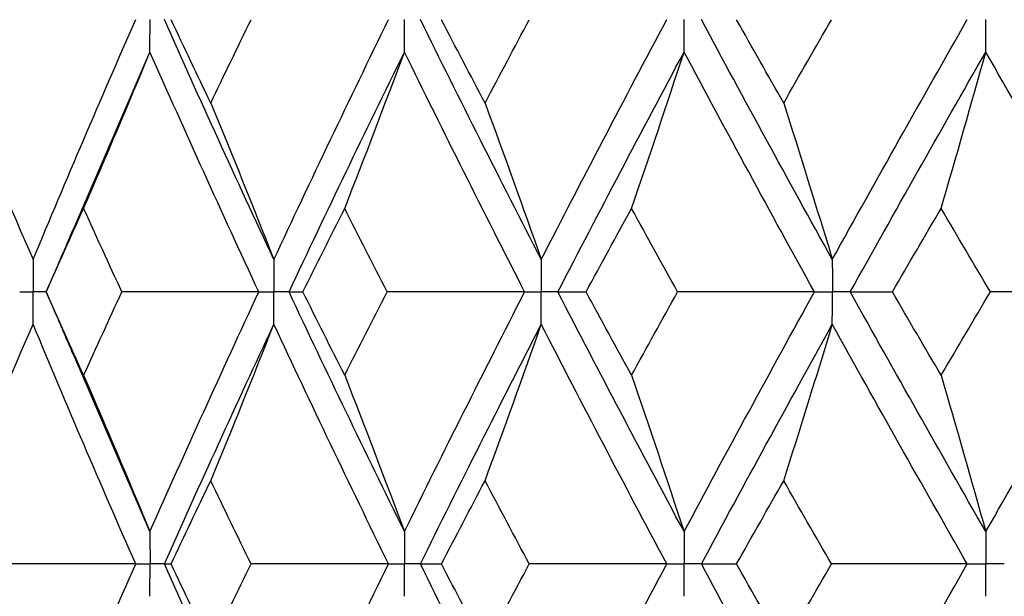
# Paper-space layout '_Left' of a CAD drawing. Header units: millimetres. Extents: x -310 to 25, y -1 to 320.
# Tile 33 of 51: x -15.04 to -9.52, y 53.57 to 56.8. Entities that reach past the tile are written whole.
import ezdxf

# ---------------------------------------------------------------- set-up
doc = ezdxf.new("R2010")
doc.units = ezdxf.units.MM

psp = doc.layouts.new('_Left')

# ---------------------------------------------------------------- linework, layer by layer
at = {"color": 7, "linetype": 'Continuous', "lineweight": 25}
for p, q in [((-14.7369, 55.6177), (-14.3057, 56.6194)), ((-14.8864, 55.2748), (-14.8872, 55.2748)), ((-14.3057, 53.9307), (-14.7373, 54.9329))]:
    psp.add_line(p, q, dxfattribs=at)
for points in [[(-14.9602, 55.4563), (-14.7739, 55.9046), (-14.5822, 56.353), (-14.3856, 56.8008)], [(-13.6119, 55.4563), (-13.8213, 55.9046), (-14.0258, 56.353), (-14.2252, 56.8008)], [(-13.9654, 56.3335), (-14.04, 56.4892), (-14.114, 56.645), (-14.1875, 56.8007)], [(-13.9654, 56.3335), (-13.8907, 56.4892), (-13.8155, 56.645), (-13.7397, 56.8007)], [(-13.6119, 55.4563), (-13.4026, 55.9046), (-13.1884, 56.353), (-12.9697, 56.8008)], [(-12.1145, 55.4563), (-12.3446, 55.9046), (-12.5704, 56.353), (-12.7916, 56.8008)], [(-12.4291, 56.3335), (-12.5111, 56.4892), (-12.5926, 56.645), (-12.6736, 56.8007)], [(-12.4291, 56.3335), (-12.347, 56.4892), (-12.2645, 56.645), (-12.1814, 56.8007)], [(-12.1145, 55.4563), (-11.8844, 55.9046), (-11.6501, 56.353), (-11.4117, 56.8008)], [(-10.4844, 55.4563), (-10.7327, 55.9046), (-10.9773, 56.353), (-11.2178, 56.8008)], [(-10.7566, 56.3335), (-10.8452, 56.4892), (-10.9332, 56.645), (-11.0208, 56.8007)], [(-10.7566, 56.3335), (-10.6681, 56.4892), (-10.5791, 56.645), (-10.4897, 56.8007)], [(-10.4844, 55.4563), (-10.2361, 55.9046), (-9.9841, 56.353), (-9.7287, 56.8008)], [(-14.6771, 55.7425), (-14.5509, 56.033), (-14.4271, 56.3253), (-14.3057, 56.6194)], [(-13.6964, 55.2748), (-13.9044, 55.7232), (-14.1076, 56.1716), (-14.3057, 56.6194)], [(-13.5269, 55.2748), (-13.3163, 55.7232), (-13.1008, 56.1716), (-12.8809, 56.6194)], [(-13.2153, 55.7425), (-13.1017, 56.033), (-12.9902, 56.3253), (-12.8809, 56.6194)], [(-12.2074, 55.2748), (-12.4363, 55.7232), (-12.661, 56.1716), (-12.8809, 56.6194)], [(-12.0212, 55.2748), (-11.7899, 55.7232), (-11.5544, 56.1716), (-11.315, 56.6194)], [(-11.6088, 55.7425), (-11.5089, 56.033), (-11.411, 56.3253), (-11.315, 56.6194)], [(-10.5847, 55.2748), (-10.832, 55.7232), (-11.0755, 56.1716), (-11.315, 56.6194)], [(-10.3837, 55.2748), (-10.1344, 55.7232), (-9.8814, 56.1716), (-9.6251, 56.6194)], [(-9.875, 55.7425), (-9.7901, 56.033), (-9.7068, 56.3253), (-9.6251, 56.6194)], [(-8.846, 55.2748), (-9.109, 55.7232), (-9.3688, 56.1716), (-9.6251, 56.6194)], [(-15.3486, 56.3335), (-15.2166, 56.0429), (-15.0871, 55.7505), (-14.9602, 55.4563)], [(-13.9654, 56.3335), (-13.8452, 56.0429), (-13.7274, 55.7505), (-13.6119, 55.4563)], [(-12.4291, 56.3335), (-12.3222, 56.0429), (-12.2173, 55.7505), (-12.1145, 55.4563)], [(-10.7566, 56.3335), (-10.6641, 56.0429), (-10.5734, 55.7505), (-10.4844, 55.4563)], [(-14.8872, 55.2748), (-14.8178, 55.4307), (-14.7478, 55.5866), (-14.6771, 55.7425)], [(-14.4632, 55.2748), (-14.5351, 55.4307), (-14.6064, 55.5866), (-14.6771, 55.7425)], [(-13.4491, 55.2748), (-13.3717, 55.4307), (-13.2938, 55.5866), (-13.2153, 55.7425)], [(-12.9782, 55.2748), (-13.0578, 55.4307), (-13.1368, 55.5866), (-13.2153, 55.7425)], [(-11.8636, 55.2748), (-11.7792, 55.4307), (-11.6942, 55.5866), (-11.6088, 55.7425)], [(-11.3509, 55.2748), (-11.4374, 55.4307), (-11.5233, 55.5866), (-11.6088, 55.7425)], [(-10.1481, 55.2748), (-10.0575, 55.4307), (-9.9665, 55.5866), (-9.875, 55.7425)], [(-9.5993, 55.2748), (-9.6916, 55.4307), (-9.7835, 55.5866), (-9.875, 55.7425)], [(-14.6771, 54.8073), (-14.7478, 54.9631), (-14.8178, 55.1189), (-14.8872, 55.2748)], [(-14.6771, 54.8073), (-14.6064, 54.9631), (-14.5351, 55.1189), (-14.4632, 55.2748)], [(-13.6964, 55.2748), (-13.9522, 55.2748), (-14.2078, 55.2748), (-14.4632, 55.2748)], [(-14.3057, 53.9307), (-14.1077, 54.3781), (-13.9045, 54.8264), (-13.6964, 55.2748)], [(-13.5269, 55.2748), (-13.5032, 55.2748), (-13.4772, 55.2748), (-13.4491, 55.2748)], [(-12.8809, 53.9307), (-13.1008, 54.3781), (-13.3162, 54.8264), (-13.5269, 55.2748)], [(-13.2153, 54.8073), (-13.2938, 54.9631), (-13.3717, 55.1189), (-13.4491, 55.2748)], [(-13.2153, 54.8073), (-13.1368, 54.9631), (-13.0578, 55.1189), (-12.9782, 55.2748)], [(-12.2074, 55.2748), (-12.4643, 55.2748), (-12.7212, 55.2748), (-12.9782, 55.2748)], [(-12.8809, 53.9307), (-12.661, 54.3781), (-12.4364, 54.8264), (-12.2074, 55.2748)], [(-12.0212, 55.2748), (-11.9708, 55.2748), (-11.9183, 55.2748), (-11.8636, 55.2748)], [(-11.315, 53.9307), (-11.5544, 54.3781), (-11.7899, 54.8264), (-12.0212, 55.2748)], [(-11.6088, 54.8073), (-11.6942, 54.9631), (-11.7792, 55.1189), (-11.8636, 55.2748)], [(-11.6088, 54.8073), (-11.5233, 54.9631), (-11.4374, 55.1189), (-11.3509, 55.2748)], [(-10.5847, 55.2748), (-10.8399, 55.2748), (-11.0953, 55.2748), (-11.3509, 55.2748)], [(-11.315, 53.9307), (-11.0756, 54.3781), (-10.832, 54.8264), (-10.5847, 55.2748)], [(-10.3837, 55.2748), (-10.3073, 55.2748), (-10.2287, 55.2748), (-10.1481, 55.2748)], [(-9.6251, 53.9307), (-9.8813, 54.3781), (-10.1343, 54.8264), (-10.3837, 55.2748)], [(-9.875, 54.8073), (-9.9665, 54.9631), (-10.0575, 55.1189), (-10.1481, 55.2748)], [(-9.875, 54.8073), (-9.7835, 54.9631), (-9.6916, 55.1189), (-9.5993, 55.2748)], [(-9.6251, 53.9307), (-9.3688, 54.3781), (-9.109, 54.8264), (-8.846, 55.2748)], [(-8.846, 55.2748), (-9.0966, 55.2748), (-9.3478, 55.2748), (-9.5993, 55.2748)], [(-15.3486, 54.2163), (-15.2166, 54.5067), (-15.0871, 54.7991), (-14.9602, 55.0933)], [(-14.3856, 53.7494), (-14.5822, 54.1967), (-14.7739, 54.6449), (-14.9602, 55.0933)], [(-14.2252, 53.7494), (-14.0258, 54.1967), (-13.8213, 54.6449), (-13.6119, 55.0933)], [(-13.9654, 54.2163), (-13.8452, 54.5067), (-13.7274, 54.7991), (-13.6119, 55.0933)], [(-12.9697, 53.7494), (-13.1884, 54.1967), (-13.4026, 54.6449), (-13.6119, 55.0933)], [(-12.7915, 53.7494), (-12.5704, 54.1967), (-12.3446, 54.6449), (-12.1145, 55.0933)], [(-12.4291, 54.2163), (-12.3222, 54.5067), (-12.2173, 54.7991), (-12.1145, 55.0933)], [(-11.4118, 53.7494), (-11.65, 54.1967), (-11.8844, 54.6449), (-12.1145, 55.0933)], [(-11.2178, 53.7494), (-10.9773, 54.1967), (-10.7327, 54.6449), (-10.4844, 55.0933)], [(-10.7566, 54.2163), (-10.6641, 54.5067), (-10.5733, 54.7991), (-10.4844, 55.0933)], [(-9.7287, 53.7494), (-9.984, 54.1967), (-10.2361, 54.6449), (-10.4844, 55.0933)], [(-14.6771, 54.8073), (-14.5509, 54.5169), (-14.4271, 54.2247), (-14.3057, 53.9307)], [(-13.2153, 54.8073), (-13.1017, 54.5169), (-12.9902, 54.2247), (-12.8809, 53.9307)], [(-11.6088, 54.8073), (-11.5089, 54.5169), (-11.411, 54.2247), (-11.315, 53.9307)], [(-9.875, 54.8073), (-9.7901, 54.5169), (-9.7068, 54.2247), (-9.6251, 53.9307)], [(-14.1873, 53.7495), (-14.114, 53.905), (-14.04, 54.0606), (-13.9654, 54.2163)], [(-13.7398, 53.7495), (-13.8156, 53.905), (-13.8908, 54.0606), (-13.9654, 54.2163)], [(-12.6734, 53.7495), (-12.5925, 53.905), (-12.5111, 54.0606), (-12.4291, 54.2163)], [(-12.1815, 53.7495), (-12.2646, 53.905), (-12.3471, 54.0606), (-12.4291, 54.2163)], [(-11.0206, 53.7495), (-10.9331, 53.905), (-10.8451, 54.0606), (-10.7566, 54.2163)], [(-10.4898, 53.7495), (-10.5792, 53.905), (-10.6681, 54.0606), (-10.7566, 54.2163)], [(-14.3856, 53.7494), (-14.6399, 53.7494), (-14.8939, 53.7495), (-15.1475, 53.7495)], [(-14.9602, 52.4071), (-14.7738, 52.8553), (-14.5823, 53.302), (-14.3856, 53.7494)], [(-14.2252, 53.7494), (-14.2147, 53.7494), (-14.2021, 53.7495), (-14.1873, 53.7495)], [(-13.6119, 52.4071), (-13.8214, 52.8553), (-14.0257, 53.302), (-14.2252, 53.7494)], [(-13.9654, 53.2835), (-14.04, 53.439), (-14.114, 53.5942), (-14.1873, 53.7495)], [(-13.9654, 53.2835), (-13.8907, 53.439), (-13.8156, 53.5942), (-13.7398, 53.7495)], [(-12.9697, 53.7494), (-13.2265, 53.7494), (-13.4832, 53.7495), (-13.7398, 53.7495)], [(-13.6119, 52.4071), (-13.4025, 52.8553), (-13.1885, 53.302), (-12.9697, 53.7494)], [(-12.7915, 53.7494), (-12.7543, 53.7494), (-12.715, 53.7495), (-12.6734, 53.7495)], [(-12.1145, 52.4071), (-12.3447, 52.8553), (-12.5703, 53.302), (-12.7915, 53.7494)], [(-12.4291, 53.2835), (-12.5111, 53.439), (-12.5925, 53.5942), (-12.6734, 53.7495)], [(-12.4291, 53.2835), (-12.3471, 53.439), (-12.2646, 53.5942), (-12.1815, 53.7495)], [(-11.4118, 53.7494), (-11.6682, 53.7494), (-11.9248, 53.7495), (-12.1815, 53.7495)], [(-12.1145, 52.4071), (-11.8844, 52.8553), (-11.6501, 53.302), (-11.4118, 53.7494)], [(-11.2178, 53.7494), (-11.1542, 53.7494), (-11.0885, 53.7495), (-11.0206, 53.7495)], [(-10.4844, 52.4071), (-10.7328, 52.8553), (-10.9772, 53.302), (-11.2178, 53.7494)], [(-10.7566, 53.2835), (-10.8451, 53.439), (-10.9331, 53.5942), (-11.0206, 53.7495)], [(-10.7566, 53.2835), (-10.6681, 53.439), (-10.5792, 53.5942), (-10.4898, 53.7495)], [(-9.7287, 53.7494), (-9.9821, 53.7494), (-10.2358, 53.7495), (-10.4898, 53.7495)], [(-10.4844, 52.4071), (-10.236, 52.8553), (-9.9842, 53.302), (-9.7287, 53.7494)]]:
    psp.add_open_spline(points, degree=3, dxfattribs=at)
for points, knots in [([(-14.3057, 56.6194), (-14.3056, 56.6683), (-14.3056, 56.7172), (-14.3055, 56.7661), (-14.3055, 56.7777), (-14.3055, 56.7892), (-14.3055, 56.8008)], [0, 0, 0, 0, 0.0001466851, 0.0001466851, 0.0001466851, 0.0001813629, 0.0001813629, 0.0001813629, 0.0001813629]), ([(-12.8809, 56.6194), (-12.8808, 56.6683), (-12.8808, 56.7172), (-12.8808, 56.7661), (-12.8808, 56.7777), (-12.8808, 56.7892), (-12.8808, 56.8008)], [0, 0, 0, 0, 0.0001466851, 0.0001466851, 0.0001466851, 0.0001813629, 0.0001813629, 0.0001813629, 0.0001813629]), ([(-11.315, 56.6194), (-11.3149, 56.6683), (-11.3149, 56.7172), (-11.3149, 56.7661), (-11.3149, 56.7777), (-11.3149, 56.7892), (-11.3149, 56.8008)], [0, 0, 0, 0, 0.0001466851, 0.0001466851, 0.0001466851, 0.0001813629, 0.0001813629, 0.0001813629, 0.0001813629]), ([(-9.6251, 56.6194), (-9.625, 56.6683), (-9.625, 56.7172), (-9.625, 56.7661), (-9.625, 56.7777), (-9.625, 56.7892), (-9.625, 56.8008)], [0, 0, 0, 0, 0.0001466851, 0.0001466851, 0.0001466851, 0.0001813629, 0.0001813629, 0.0001813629, 0.0001813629]), ([(-14.7361, 55.6266), (-14.7713, 55.544), (-14.8212, 55.4269), (-14.8726, 55.3099), (-14.8878, 55.2754)], [0, 0, 0, 0, 0.705224, 1, 1, 1, 1]), ([(-14.9602, 55.4563), (-14.9601, 55.4073), (-14.9601, 55.3584), (-14.9601, 55.3095), (-14.9601, 55.2979), (-14.9601, 55.2864), (-14.9601, 55.2748)], [0, 0, 0, 0, 0.0001467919, 0.0001467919, 0.0001467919, 0.0001814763, 0.0001814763, 0.0001814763, 0.0001814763]), ([(-13.6119, 55.4563), (-13.6119, 55.4073), (-13.6118, 55.3584), (-13.6118, 55.3095), (-13.6118, 55.2979), (-13.6118, 55.2864), (-13.6118, 55.2748)], [0, 0, 0, 0, 0.0001467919, 0.0001467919, 0.0001467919, 0.0001814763, 0.0001814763, 0.0001814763, 0.0001814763]), ([(-12.1145, 55.4563), (-12.1145, 55.4073), (-12.1144, 55.3584), (-12.1144, 55.3095), (-12.1144, 55.2979), (-12.1144, 55.2864), (-12.1144, 55.2748)], [0, 0, 0, 0, 0.0001467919, 0.0001467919, 0.0001467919, 0.0001814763, 0.0001814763, 0.0001814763, 0.0001814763]), ([(-10.4844, 55.4563), (-10.4843, 55.4073), (-10.4843, 55.3584), (-10.4843, 55.3095), (-10.4843, 55.2979), (-10.4843, 55.2864), (-10.4843, 55.2748)], [0, 0, 0, 0, 0.0001467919, 0.0001467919, 0.0001467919, 0.0001814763, 0.0001814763, 0.0001814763, 0.0001814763]), ([(-15.0353, 55.2748), (-15.0175, 55.2748), (-14.9997, 55.2748), (-14.9819, 55.2748), (-14.9746, 55.2748), (-14.9673, 55.2748), (-14.9601, 55.2748)], [0, 0, 0, 0, 0.0000851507, 0.0000851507, 0.0000851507, 0.0001198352, 0.0001198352, 0.0001198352, 0.0001198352]), ([(-14.9602, 55.0933), (-14.9601, 55.1423), (-14.9601, 55.1912), (-14.9601, 55.2401), (-14.9601, 55.2517), (-14.9601, 55.2632), (-14.9601, 55.2748)], [0, 0, 0, 0, 0.0001467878, 0.0001467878, 0.0001467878, 0.0001814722, 0.0001814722, 0.0001814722, 0.0001814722]), ([(-14.8878, 55.2742), (-14.8727, 55.2399), (-14.8214, 55.1232), (-14.7716, 55.0064), (-14.7365, 54.9239)], [0, 0, 0, 0, 0.293637, 1, 1, 1, 1]), ([(-13.6964, 55.2748), (-13.6764, 55.2748), (-13.6564, 55.2748), (-13.6363, 55.2748), (-13.6282, 55.2748), (-13.62, 55.2748), (-13.6118, 55.2748)], [0, 0, 0, 0, 0.0000851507, 0.0000851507, 0.0000851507, 0.0001198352, 0.0001198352, 0.0001198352, 0.0001198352]), ([(-13.6119, 55.0933), (-13.6119, 55.1423), (-13.6118, 55.1912), (-13.6118, 55.2401), (-13.6118, 55.2517), (-13.6118, 55.2632), (-13.6118, 55.2748)], [0, 0, 0, 0, 0.0001467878, 0.0001467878, 0.0001467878, 0.0001814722, 0.0001814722, 0.0001814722, 0.0001814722]), ([(-13.5269, 55.2748), (-13.5471, 55.2748), (-13.5672, 55.2748), (-13.5873, 55.2748), (-13.5955, 55.2748), (-13.6036, 55.2748), (-13.6118, 55.2748)], [0, 0, 0, 0, 0.0000851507, 0.0000851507, 0.0000851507, 0.0001198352, 0.0001198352, 0.0001198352, 0.0001198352]), ([(-12.2074, 55.2748), (-12.1854, 55.2748), (-12.1634, 55.2748), (-12.1414, 55.2748), (-12.1324, 55.2748), (-12.1234, 55.2748), (-12.1144, 55.2748)], [0, 0, 0, 0, 0.0000851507, 0.0000851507, 0.0000851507, 0.0001198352, 0.0001198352, 0.0001198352, 0.0001198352]), ([(-12.1145, 55.0933), (-12.1145, 55.1423), (-12.1144, 55.1912), (-12.1144, 55.2401), (-12.1144, 55.2517), (-12.1144, 55.2632), (-12.1144, 55.2748)], [0, 0, 0, 0, 0.0001467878, 0.0001467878, 0.0001467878, 0.0001814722, 0.0001814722, 0.0001814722, 0.0001814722]), ([(-12.0212, 55.2748), (-12.0433, 55.2748), (-12.0654, 55.2748), (-12.0875, 55.2748), (-12.0964, 55.2748), (-12.1054, 55.2748), (-12.1144, 55.2748)], [0, 0, 0, 0, 0.0000851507, 0.0000851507, 0.0000851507, 0.0001198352, 0.0001198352, 0.0001198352, 0.0001198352]), ([(-10.5847, 55.2748), (-10.5609, 55.2748), (-10.5372, 55.2748), (-10.5134, 55.2748), (-10.5037, 55.2748), (-10.494, 55.2748), (-10.4843, 55.2748)], [0, 0, 0, 0, 0.0000851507, 0.0000851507, 0.0000851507, 0.0001198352, 0.0001198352, 0.0001198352, 0.0001198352]), ([(-10.4844, 55.0933), (-10.4843, 55.1423), (-10.4843, 55.1912), (-10.4843, 55.2401), (-10.4843, 55.2517), (-10.4843, 55.2632), (-10.4843, 55.2748)], [0, 0, 0, 0, 0.0001467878, 0.0001467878, 0.0001467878, 0.0001814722, 0.0001814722, 0.0001814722, 0.0001814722]), ([(-10.3837, 55.2748), (-10.4075, 55.2748), (-10.4314, 55.2748), (-10.4552, 55.2748), (-10.4649, 55.2748), (-10.4746, 55.2748), (-10.4843, 55.2748)], [0, 0, 0, 0, 0.0000851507, 0.0000851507, 0.0000851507, 0.0001198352, 0.0001198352, 0.0001198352, 0.0001198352]), ([(-14.3057, 53.9307), (-14.3056, 53.8818), (-14.3056, 53.833), (-14.3055, 53.7841), (-14.3055, 53.7725), (-14.3055, 53.761), (-14.3055, 53.7494)], [0, 0, 0, 0, 0.0001465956, 0.0001465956, 0.0001465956, 0.0001812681, 0.0001812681, 0.0001812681, 0.0001812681]), ([(-12.8809, 53.9307), (-12.8808, 53.8818), (-12.8808, 53.833), (-12.8808, 53.7841), (-12.8808, 53.7725), (-12.8808, 53.761), (-12.8808, 53.7494)], [0, 0, 0, 0, 0.0001465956, 0.0001465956, 0.0001465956, 0.0001812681, 0.0001812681, 0.0001812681, 0.0001812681]), ([(-11.315, 53.9307), (-11.3149, 53.8818), (-11.3149, 53.833), (-11.3149, 53.7841), (-11.3149, 53.7725), (-11.3149, 53.761), (-11.3149, 53.7494)], [0, 0, 0, 0, 0.0001465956, 0.0001465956, 0.0001465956, 0.0001812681, 0.0001812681, 0.0001812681, 0.0001812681]), ([(-9.6251, 53.9307), (-9.625, 53.8818), (-9.625, 53.833), (-9.625, 53.7841), (-9.625, 53.7725), (-9.625, 53.761), (-9.625, 53.7494)], [0, 0, 0, 0, 0.0001465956, 0.0001465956, 0.0001465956, 0.0001812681, 0.0001812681, 0.0001812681, 0.0001812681]), ([(-14.3856, 53.7494), (-14.3667, 53.7494), (-14.3477, 53.7494), (-14.3287, 53.7494), (-14.321, 53.7494), (-14.3133, 53.7494), (-14.3055, 53.7494)], [0, 0, 0, 0, 0.000085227, 0.000085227, 0.000085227, 0.0001198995, 0.0001198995, 0.0001198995, 0.0001198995]), ([(-14.3057, 53.5682), (-14.3056, 53.617), (-14.3056, 53.6659), (-14.3055, 53.7147), (-14.3055, 53.7263), (-14.3055, 53.7379), (-14.3055, 53.7494)], [0, 0, 0, 0, 0.0001465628, 0.0001465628, 0.0001465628, 0.0001812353, 0.0001812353, 0.0001812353, 0.0001812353]), ([(-14.2252, 53.7494), (-14.2442, 53.7494), (-14.2633, 53.7494), (-14.2823, 53.7494), (-14.2901, 53.7494), (-14.2978, 53.7494), (-14.3055, 53.7494)], [0, 0, 0, 0, 0.000085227, 0.000085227, 0.000085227, 0.0001198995, 0.0001198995, 0.0001198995, 0.0001198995]), ([(-12.9697, 53.7494), (-12.9487, 53.7494), (-12.9276, 53.7494), (-12.9065, 53.7494), (-12.8979, 53.7494), (-12.8894, 53.7494), (-12.8808, 53.7494)], [0, 0, 0, 0, 0.000085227, 0.000085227, 0.000085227, 0.0001198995, 0.0001198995, 0.0001198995, 0.0001198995]), ([(-12.8809, 53.5682), (-12.8808, 53.617), (-12.8808, 53.6659), (-12.8808, 53.7147), (-12.8808, 53.7263), (-12.8808, 53.7379), (-12.8808, 53.7494)], [0, 0, 0, 0, 0.0001465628, 0.0001465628, 0.0001465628, 0.0001812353, 0.0001812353, 0.0001812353, 0.0001812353]), ([(-12.7915, 53.7494), (-12.8127, 53.7494), (-12.8339, 53.7494), (-12.855, 53.7494), (-12.8636, 53.7494), (-12.8722, 53.7494), (-12.8808, 53.7494)], [0, 0, 0, 0, 0.000085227, 0.000085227, 0.000085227, 0.0001198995, 0.0001198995, 0.0001198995, 0.0001198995]), ([(-11.4118, 53.7494), (-11.3888, 53.7494), (-11.3659, 53.7494), (-11.3429, 53.7494), (-11.3336, 53.7494), (-11.3242, 53.7494), (-11.3149, 53.7494)], [0, 0, 0, 0, 0.000085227, 0.000085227, 0.000085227, 0.0001198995, 0.0001198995, 0.0001198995, 0.0001198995]), ([(-11.315, 53.5682), (-11.3149, 53.617), (-11.3149, 53.6659), (-11.3149, 53.7147), (-11.3149, 53.7263), (-11.3149, 53.7379), (-11.3149, 53.7494)], [0, 0, 0, 0, 0.0001465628, 0.0001465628, 0.0001465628, 0.0001812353, 0.0001812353, 0.0001812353, 0.0001812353]), ([(-11.2178, 53.7494), (-11.2408, 53.7494), (-11.2638, 53.7494), (-11.2868, 53.7494), (-11.2962, 53.7494), (-11.3055, 53.7494), (-11.3149, 53.7494)], [0, 0, 0, 0, 0.000085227, 0.000085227, 0.000085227, 0.0001198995, 0.0001198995, 0.0001198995, 0.0001198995]), ([(-9.7287, 53.7494), (-9.7042, 53.7494), (-9.6796, 53.7494), (-9.655, 53.7494), (-9.645, 53.7494), (-9.635, 53.7494), (-9.625, 53.7494)], [0, 0, 0, 0, 0.000085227, 0.000085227, 0.000085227, 0.0001198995, 0.0001198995, 0.0001198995, 0.0001198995]), ([(-9.6251, 53.5682), (-9.625, 53.617), (-9.625, 53.6659), (-9.625, 53.7147), (-9.625, 53.7263), (-9.625, 53.7379), (-9.625, 53.7494)], [0, 0, 0, 0, 0.0001465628, 0.0001465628, 0.0001465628, 0.0001812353, 0.0001812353, 0.0001812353, 0.0001812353]), ([(-9.5211, 53.7494), (-9.5457, 53.7494), (-9.5703, 53.7494), (-9.595, 53.7494), (-9.605, 53.7494), (-9.615, 53.7494), (-9.625, 53.7494)], [0, 0, 0, 0, 0.000085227, 0.000085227, 0.000085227, 0.0001198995, 0.0001198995, 0.0001198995, 0.0001198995])]:
    psp.add_open_spline(points, degree=3, knots=knots, dxfattribs=at)
at = {"color": 8, "linetype": 'Continuous', "lineweight": 25}
psp.add_open_spline([(-14.8877, 55.2748), (-14.9046, 55.2748), (-14.9214, 55.2748), (-14.9382, 55.2748), (-14.9455, 55.2748), (-14.9528, 55.2748), (-14.9601, 55.2748)], degree=3, knots=[0.0000050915, 0.0000050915, 0.0000050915, 0.0000050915, 0.0000851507, 0.0000851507, 0.0000851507, 0.0001198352, 0.0001198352, 0.0001198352, 0.0001198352], dxfattribs=at)

doc.saveas('drawing.dxf')
